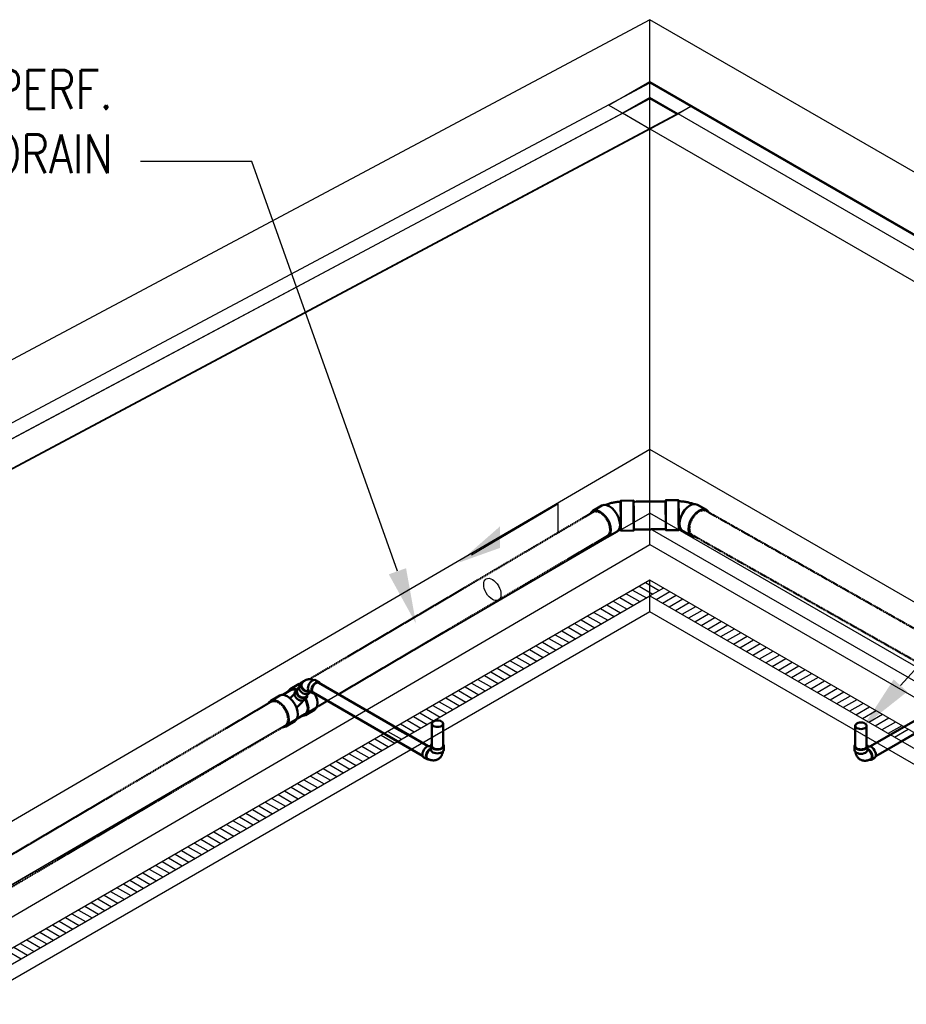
# Model space of a CAD drawing. Header units: inches. Extents: x -18562 to 18026, y -571 to 707.
# Tile 12 of 31: x 1036 to 1312, y 368 to 673. Entities that reach past the tile are written whole.
import ezdxf
from ezdxf import colors
from ezdxf.entities.mleader import LeaderData, LeaderLine
from ezdxf.math import Vec2, Vec3

# ---------------------------------------------------------------- set-up
doc = ezdxf.new("R2010")
doc.units = ezdxf.units.IN
doc.header["$LTSCALE"] = 0.5
doc.header["$MEASUREMENT"] = 0
doc.linetypes.add('Dash - 1_16_', pattern=[0.1875, 0.125, -0.0625])
doc.linetypes.add('Dot 1_32_', pattern=[0.03125, 0, -0.03125])
for name, color, linetype in [('M-DETL-LIGHT', 1, 'Continuous'), ('M-SECT-PATT', 8, 'Continuous'), ('P-PIPE', 3, 'Continuous'), ('P-SANR-FIXT', 6, 'Continuous'), ('S-ANNO-DIMS', 1, 'Continuous')]:
    doc.layers.add(name, color=color, linetype=linetype)
doc.styles.add('Annotative', font='romans.shx', dxfattribs={"width": 0.8, "height": 0.125})

# ---------------------------------------------------------------- blocks, each defined once
blk = doc.blocks.new('USM_H_Trench_Drain - USM_H_Trench_Drain-1077231-DRAINAGE ISOMETRIC')
at = {"layer": 'P-SANR-FIXT', "color": 1}
for p, q in [((1231.95, 499.32), (824.65, 264.17)), ((1620.94, 274.73), (1231.95, 499.32)), ((1231.95, 494.42), (1231.95, 499.32)), ((824.65, 259.27), (1231.95, 494.42)), ((828.9, 261.72), (1231.95, 494.42)), ((1231.95, 494.42), (1616.17, 272.59)), ((1231.95, 494.42), (1616.7, 272.28)), ((1231.95, 489.52), (1231.95, 494.42)), ((1231.95, 489.52), (828.9, 256.82)), ((1616.7, 267.38), (1231.95, 489.52))]:
    blk.add_line(p, q, dxfattribs=at)
blk = doc.blocks.new('Bend - PVC - Sch 40 - DWV_USACE - Standard-1105255-DRAINAGE ISOMETRIC')
at = {"layer": 'P-PIPE', "color": 90, "lineweight": 50}
for p, q in [((1240.88, 524.15), (1236.88, 524.12)), ((1249.56, 521.14), (1246.74, 522.74)), ((1236.96, 514.81), (1240.96, 514.84)), ((1242.15, 514.64), (1244.98, 513.04))]:
    blk.add_line(p, q, dxfattribs=at)
for points in [[(1236.92, 516.79, 0), (1236.91, 517.87, 0), (1236.9, 519.05, 0), (1236.89, 520.27, 0), (1236.88, 521.43, 0), (1236.88, 522.45, 0), (1236.88, 523.27, 0), (1236.88, 523.84, 0), (1236.88, 524.1, 0), (1236.89, 524.05, 0), (1236.9, 523.68, 0), (1236.91, 523.03, 0), (1236.92, 522.13, 0)], [(1240.92, 522.17, 0), (1240.91, 523.06, 0), (1240.9, 523.72, 0), (1240.89, 524.08, 0), (1240.88, 524.13, 0), (1240.88, 523.87, 0), (1240.87, 523.31, 0), (1240.88, 522.49, 0), (1240.88, 521.46, 0), (1240.89, 520.3, 0), (1240.9, 519.09, 0), (1240.91, 517.9, 0), (1240.92, 516.82, 0)], [(1240.92, 521.97, 0), (1240.92, 522.52, 0), (1240.91, 522.98, 0), (1240.9, 523.35, 0), (1240.9, 523.62, 0), (1240.89, 523.77, 0), (1240.89, 523.81, 0), (1240.88, 523.72, 0), (1240.88, 523.53, 0), (1240.88, 523.22, 0), (1240.88, 522.81, 0), (1240.88, 522.31, 0), (1240.88, 521.74, 0), (1240.89, 521.1, 0), (1240.89, 520.42, 0), (1240.9, 519.71, 0), (1240.9, 519, 0), (1240.91, 518.3, 0), (1240.92, 517.64, 0), (1240.92, 517.02, 0)], [(1245.59, 522.92, 0), (1245.46, 522.98, 0), (1245.18, 523.09, 0), (1244.89, 523.19, 0), (1244.61, 523.28, 0), (1244.32, 523.36, 0), (1244.03, 523.44, 0), (1243.74, 523.51, 0), (1243.45, 523.57, 0), (1243.15, 523.63, 0), (1242.86, 523.67, 0), (1242.56, 523.71, 0), (1242.27, 523.75, 0), (1241.97, 523.77, 0), (1241.67, 523.79, 0), (1241.37, 523.8, 0), (1241.08, 523.81, 0), (1240.89, 523.81, 0)], [(1241.15, 516.77, 0), (1241.25, 517.82, 0), (1241.57, 518.93, 0), (1242.08, 520.03, 0), (1242.76, 521.03, 0), (1243.55, 521.88, 0), (1244.4, 522.5, 0), (1245.25, 522.87, 0), (1246.05, 522.95, 0), (1246.74, 522.74, 0)], [(1236.92, 522.13, 0), (1236.94, 521.06, 0), (1236.95, 519.87, 0), (1236.96, 518.65, 0), (1236.97, 517.5, 0), (1236.97, 516.47, 0), (1236.97, 515.65, 0), (1236.97, 515.09, 0), (1236.97, 514.82, 0), (1236.96, 514.88, 0), (1236.95, 515.24, 0), (1236.94, 515.89, 0), (1236.92, 516.79, 0)], [(1240.92, 516.82, 0), (1240.94, 515.93, 0), (1240.95, 515.28, 0), (1240.96, 514.91, 0), (1240.97, 514.86, 0), (1240.97, 515.12, 0), (1240.97, 515.68, 0), (1240.97, 516.5, 0), (1240.97, 517.53, 0), (1240.96, 518.69, 0), (1240.95, 519.9, 0), (1240.94, 521.09, 0), (1240.92, 522.17, 0)], [(1240.92, 517.02, 0), (1240.93, 516.47, 0), (1240.94, 516.01, 0), (1240.94, 515.64, 0), (1240.95, 515.37, 0), (1240.96, 515.22, 0), (1240.96, 515.19, 0), (1240.96, 515.27, 0), (1240.97, 515.46, 0), (1240.97, 515.77, 0), (1240.97, 516.18, 0), (1240.97, 516.68, 0), (1240.96, 517.26, 0), (1240.96, 517.89, 0), (1240.96, 518.57, 0), (1240.95, 519.28, 0), (1240.94, 519.99, 0), (1240.94, 520.69, 0), (1240.93, 521.36, 0), (1240.92, 521.97, 0)], [(1250.27, 520.29, 0), (1250.1, 520.66, 0), (1249.57, 521.14, 0), (1248.88, 521.35, 0), (1248.08, 521.27, 0), (1247.22, 520.9, 0), (1246.37, 520.28, 0), (1245.59, 519.43, 0), (1244.91, 518.43, 0), (1244.4, 517.34, 0), (1244.08, 516.22, 0), (1243.98, 515.17, 0)], [(1242.15, 514.64, 0), (1241.62, 515.12, 0), (1241.28, 515.85, 0), (1241.15, 516.77, 0)], [(1241.55, 515.15, 0), (1241.51, 515.15, 0), (1241.42, 515.16, 0), (1241.32, 515.17, 0), (1241.22, 515.18, 0), (1241.12, 515.18, 0), (1241.02, 515.18, 0), (1240.96, 515.18, 0)], [(1243.98, 515.17, 0), (1244.11, 514.25, 0), (1244.45, 513.52, 0), (1244.98, 513.04, 0), (1245.67, 512.83, 0), (1245.93, 512.86, 0)]]:
    blk.add_polyline3d(points, dxfattribs=at)
blk = doc.blocks.new('Tee Reducing Sanitary - PVC - Sch 40 - DWV - Standard-V6-DRAINAGE ISOMETRIC')
at = {"layer": 'P-PIPE', "color": 90, "lineweight": 50}
for p, q in [((1120.53, 465.21), (1118.06, 463.75)), ((1123.2, 467.12), (1120.38, 465.46)), ((1122.49, 465.53), (1121.96, 464.78)), ((1117.15, 463.55), (1114.33, 461.89)), ((1125.21, 462.53), (1125.74, 463.27)), ((1125.09, 457.47), (1127.9, 459.13)), ((1119.04, 453.91), (1121.85, 455.57)), ((1122.47, 456.27), (1124.94, 457.73))]:
    blk.add_line(p, q, dxfattribs=at)
for points in [[(1122.33, 465.39, 0), (1121.86, 465.59, 0), (1121.07, 465.67, 0), (1120.4, 465.47, 0), (1119.88, 464.99, 0), (1119.8, 464.79, 0)], [(1120.55, 465.21, 0), (1121.18, 465.41, 0), (1121.91, 465.33, 0), (1122.2, 465.21, 0)], [(1122.19, 462.83, 0), (1121.92, 463.25, 0), (1121.77, 463.69, 0), (1121.74, 464.13, 0), (1121.83, 464.54, 0), (1121.96, 464.78, 0)], [(1122.98, 465.94, 0), (1122.89, 465.91, 0), (1122.57, 465.64, 0), (1122.35, 465.29, 0), (1122.26, 464.88, 0), (1122.29, 464.44, 0), (1122.44, 464, 0), (1122.71, 463.58, 0)], [(1123.21, 467.12, 0), (1123.38, 467.18, 0)], [(1118.3, 460.22, 0), (1117.5, 461.05, 0), (1116.65, 461.67, 0), (1115.81, 462.03, 0), (1115.02, 462.11, 0), (1114.35, 461.9, 0), (1113.83, 461.42, 0), (1113.68, 461.07, 0)], [(1117.16, 463.56, 0), (1117.83, 463.77, 0), (1118.62, 463.68, 0), (1119.47, 463.32, 0), (1120.32, 462.71, 0), (1121.11, 461.87, 0)], [(1121.74, 464.12, 0), (1121.68, 464.05, 0), (1121.58, 463.94, 0), (1121.47, 463.81, 0), (1121.35, 463.69, 0), (1121.23, 463.56, 0), (1121.11, 463.43, 0), (1120.98, 463.3, 0), (1120.84, 463.17, 0), (1120.7, 463.03, 0), (1120.56, 462.9, 0), (1120.41, 462.76, 0), (1120.27, 462.63, 0)], [(1121.11, 461.87, 0), (1121.79, 460.88, 0), (1122.32, 459.8, 0), (1122.66, 458.71, 0), (1122.78, 457.67, 0), (1122.68, 456.76, 0), (1122.36, 456.04, 0), (1121.84, 455.56, 0)], [(1125.21, 462.53, 0), (1125.13, 462.42, 0), (1124.81, 462.15, 0), (1124.41, 461.99, 0), (1123.95, 461.94, 0), (1123.46, 462.01, 0), (1122.99, 462.19, 0), (1122.55, 462.47, 0), (1122.19, 462.83, 0)], [(1124.56, 462.04, 0), (1124.45, 461.91, 0), (1124.32, 461.76, 0), (1124.19, 461.61, 0), (1124.05, 461.46, 0), (1123.91, 461.3, 0), (1123.76, 461.14, 0), (1123.61, 460.99, 0), (1123.45, 460.83, 0), (1123.29, 460.67, 0), (1123.13, 460.51, 0), (1122.96, 460.35, 0), (1122.79, 460.19, 0), (1122.62, 460.03, 0), (1122.44, 459.87, 0), (1122.27, 459.72, 0)], [(1122.71, 463.58, 0), (1123.07, 463.22, 0), (1123.51, 462.94, 0), (1123.98, 462.76, 0), (1124.47, 462.69, 0), (1124.93, 462.74, 0), (1125.33, 462.9, 0), (1125.65, 463.17, 0), (1125.75, 463.33, 0)], [(1124.2, 457.28, 0), (1124.41, 457.26, 0), (1125.08, 457.47, 0), (1125.59, 457.95, 0), (1125.91, 458.67, 0), (1126.02, 459.58, 0), (1125.89, 460.61, 0), (1125.56, 461.71, 0), (1125.19, 462.46, 0)], [(1125.07, 462.32, 0), (1125.38, 461.7, 0), (1125.69, 460.67, 0), (1125.81, 459.7, 0), (1125.71, 458.84, 0), (1125.41, 458.17, 0), (1124.93, 457.72, 0)], [(1128.02, 464.09, 0), (1128.37, 463.37, 0), (1128.71, 462.27, 0), (1128.83, 461.23, 0), (1128.73, 460.32, 0), (1128.41, 459.6, 0), (1127.9, 459.13, 0)], [(1117.98, 453.73, 0), (1118.36, 453.7, 0), (1119.03, 453.9, 0), (1119.54, 454.38, 0), (1119.86, 455.1, 0), (1119.97, 456.01, 0), (1119.84, 457.05, 0), (1119.51, 458.15, 0), (1118.98, 459.23, 0), (1118.3, 460.22, 0)]]:
    blk.add_polyline3d(points, dxfattribs=at)
blk = doc.blocks.new('Bend - PVC - Sch 40 - DWV_USACE - Standard-1110594-DRAINAGE ISOMETRIC')
at = {"layer": 'P-PIPE', "color": 90, "lineweight": 50}
for p, q in [((1129.36, 467.66), (1128.29, 468.28)), ((1123.9, 467.54), (1123.37, 466.79)), ((1126.32, 464.85), (1127.38, 464.24)), ((1126.6, 464.51), (1126.68, 464.62))]:
    blk.add_line(p, q, dxfattribs=at)
for points in [[(1124.3, 467.91, 0), (1123.98, 467.65, 0), (1123.77, 467.3, 0), (1123.67, 466.9, 0), (1123.7, 466.46, 0), (1123.85, 466.01, 0), (1124.12, 465.59, 0), (1124.48, 465.23, 0), (1124.91, 464.95, 0), (1125.38, 464.76, 0), (1125.86, 464.69, 0), (1126.32, 464.74, 0), (1126.42, 464.77, 0)], [(1124.97, 468.22, 0), (1124.81, 468.12, 0), (1124.66, 468.01, 0), (1124.51, 467.89, 0), (1124.38, 467.76, 0), (1124.25, 467.63, 0), (1124.14, 467.49, 0), (1124.08, 467.41, 0)], [(1124.65, 468.05, 0), (1124.3, 467.91, 0)], [(1124.97, 468.22, 0), (1125.13, 468.31, 0), (1125.31, 468.39, 0), (1125.48, 468.45, 0), (1125.66, 468.5, 0), (1125.84, 468.54, 0), (1126.02, 468.57, 0), (1126.2, 468.59, 0), (1126.37, 468.59, 0), (1126.55, 468.59, 0), (1126.72, 468.57, 0), (1126.88, 468.55, 0), (1127.05, 468.52, 0), (1127.21, 468.48, 0), (1127.37, 468.44, 0), (1127.52, 468.39, 0), (1127.64, 468.34, 0)], [(1126.32, 464.85, 0), (1126.09, 465.05, 0), (1125.95, 465.36, 0), (1125.91, 465.75, 0), (1125.95, 466.2, 0), (1126.09, 466.67, 0), (1126.32, 467.13, 0), (1126.61, 467.56, 0), (1126.94, 467.91, 0), (1127.31, 468.18, 0)], [(1128.37, 467.57, 0), (1128, 467.3, 0), (1127.67, 466.94, 0), (1127.38, 466.52, 0), (1127.15, 466.06, 0), (1127.01, 465.59, 0), (1126.97, 465.14, 0), (1127.01, 464.75, 0), (1127.15, 464.44, 0), (1127.38, 464.24, 0), (1127.67, 464.15, 0), (1127.86, 464.16, 0)], [(1127.31, 468.18, 0), (1127.67, 468.33, 0), (1128, 468.36, 0), (1128.29, 468.28, 0)], [(1129.63, 467.34, 0), (1129.58, 467.46, 0), (1129.36, 467.66, 0), (1129.07, 467.75, 0), (1128.73, 467.72, 0), (1128.37, 467.57, 0)], [(1126.2, 464.14, 0), (1125.79, 463.98, 0), (1125.33, 463.94, 0), (1124.85, 464.01, 0), (1124.38, 464.19, 0), (1123.95, 464.48, 0), (1123.58, 464.84, 0), (1123.32, 465.26, 0), (1123.17, 465.7, 0), (1123.14, 466.14, 0), (1123.24, 466.55, 0), (1123.37, 466.79, 0)], [(1126.21, 464.94, 0), (1126.1, 464.9, 0), (1125.54, 464.92, 0), (1124.98, 465.12, 0), (1124.48, 465.47, 0), (1124.11, 465.93, 0), (1123.91, 466.45, 0), (1123.9, 466.96, 0), (1124.08, 467.41, 0), (1124.08, 467.41, 0)], [(1126.6, 464.51, 0), (1126.52, 464.4, 0), (1126.2, 464.14, 0)]]:
    blk.add_polyline3d(points, dxfattribs=at)
blk = doc.blocks.new('Bend - PVC - Sch 40 - DWV_USACE - Standard-V24-DRAINAGE ISOMETRIC')
at = {"layer": 'P-PIPE', "color": 90, "lineweight": 50}
for p, q in [((1226.93, 524.03), (1222.93, 524)), ((1217.08, 522.48), (1214.26, 520.81)), ((1218.98, 512.79), (1221.81, 514.46)), ((1223.01, 514.69), (1227.01, 514.72))]:
    blk.add_line(p, q, dxfattribs=at)
for points in [[(1217.08, 522.48, 0), (1217.09, 522.48, 0), (1217.76, 522.69, 0), (1218.55, 522.61, 0), (1219.4, 522.26, 0), (1220.25, 521.64, 0), (1221.05, 520.81, 0), (1221.74, 519.81, 0), (1222.27, 518.73, 0), (1222.61, 517.63, 0), (1222.74, 516.58, 0)], [(1218.21, 522.67, 0), (1218.36, 522.74, 0), (1218.64, 522.85, 0), (1218.92, 522.96, 0), (1219.21, 523.06, 0), (1219.49, 523.15, 0), (1219.78, 523.23, 0), (1220.07, 523.3, 0), (1220.37, 523.37, 0), (1220.66, 523.43, 0), (1220.96, 523.48, 0), (1221.25, 523.53, 0), (1221.55, 523.57, 0), (1221.85, 523.6, 0), (1222.14, 523.62, 0), (1222.44, 523.64, 0), (1222.74, 523.65, 0), (1222.93, 523.66, 0)], [(1222.97, 516.64, 0), (1222.96, 517.71, 0), (1222.95, 518.9, 0), (1222.94, 520.11, 0), (1222.93, 521.27, 0), (1222.92, 522.3, 0), (1222.92, 523.13, 0), (1222.92, 523.7, 0), (1222.93, 523.98, 0), (1222.93, 523.93, 0), (1222.94, 523.58, 0), (1222.96, 522.94, 0), (1222.97, 522.05, 0)], [(1222.97, 521.85, 0), (1222.96, 522.39, 0), (1222.95, 522.85, 0), (1222.95, 523.22, 0), (1222.94, 523.48, 0), (1222.94, 523.62, 0), (1222.93, 523.65, 0), (1222.93, 523.56, 0), (1222.93, 523.36, 0), (1222.92, 523.05, 0), (1222.92, 522.63, 0), (1222.93, 522.13, 0), (1222.93, 521.55, 0), (1222.93, 520.91, 0), (1222.94, 520.23, 0), (1222.94, 519.52, 0), (1222.95, 518.81, 0), (1222.95, 518.11, 0), (1222.96, 517.45, 0), (1222.97, 516.84, 0)], [(1226.97, 522.08, 0), (1226.96, 522.97, 0), (1226.94, 523.61, 0), (1226.93, 523.97, 0), (1226.93, 524.01, 0), (1226.92, 523.74, 0), (1226.92, 523.17, 0), (1226.92, 522.34, 0), (1226.93, 521.31, 0), (1226.93, 520.14, 0), (1226.94, 518.93, 0), (1226.96, 517.75, 0), (1226.97, 516.67, 0)], [(1219.91, 514.91, 0), (1219.79, 515.96, 0), (1219.45, 517.06, 0), (1218.91, 518.15, 0), (1218.22, 519.14, 0), (1217.42, 519.97, 0), (1216.57, 520.59, 0), (1215.72, 520.95, 0), (1214.93, 521.02, 0), (1214.26, 520.81, 0), (1213.74, 520.33, 0), (1213.61, 520.02, 0)], [(1222.97, 522.05, 0), (1222.98, 520.97, 0), (1222.99, 519.79, 0), (1223, 518.58, 0), (1223.01, 517.41, 0), (1223.02, 516.38, 0), (1223.02, 515.55, 0), (1223.02, 514.98, 0), (1223.01, 514.71, 0), (1223, 514.75, 0), (1222.99, 515.11, 0), (1222.98, 515.75, 0), (1222.97, 516.64, 0)], [(1222.97, 516.84, 0), (1222.98, 516.29, 0), (1222.98, 515.83, 0), (1222.99, 515.47, 0), (1223, 515.21, 0), (1223, 515.06, 0), (1223.01, 515.03, 0), (1223.01, 515.12, 0), (1223.01, 515.33, 0), (1223.01, 515.64, 0), (1223.01, 516.05, 0), (1223.01, 516.55, 0), (1223.01, 517.13, 0), (1223.01, 517.77, 0), (1223, 518.46, 0), (1223, 519.16, 0), (1222.99, 519.88, 0), (1222.98, 520.57, 0), (1222.98, 521.24, 0), (1222.97, 521.85, 0)], [(1226.97, 516.67, 0), (1226.98, 515.78, 0), (1226.99, 515.14, 0), (1227, 514.79, 0), (1227.01, 514.74, 0), (1227.02, 515.02, 0), (1227.02, 515.59, 0), (1227.02, 516.42, 0), (1227.01, 517.45, 0), (1227, 518.61, 0), (1226.99, 519.82, 0), (1226.98, 521.01, 0), (1226.97, 522.08, 0)], [(1222.74, 516.58, 0), (1222.64, 515.66, 0), (1222.32, 514.94, 0), (1221.81, 514.45, 0)], [(1217.89, 512.61, 0), (1218.31, 512.57, 0), (1218.98, 512.79, 0), (1219.49, 513.27, 0), (1219.81, 514, 0), (1219.91, 514.91, 0)], [(1222.33, 514.97, 0), (1222.37, 514.98, 0), (1222.46, 514.99, 0), (1222.55, 515, 0), (1222.65, 515.01, 0), (1222.75, 515.02, 0), (1222.84, 515.03, 0), (1222.94, 515.03, 0), (1223.01, 515.03, 0)]]:
    blk.add_polyline3d(points, dxfattribs=at)
blk = doc.blocks.new('Bend - PVC - Sch 40 - DWV_USACE - Standard-V19-DRAINAGE ISOMETRIC')
at = {"layer": 'P-PIPE', "color": 90, "lineweight": 50}
for p, q in [((892.6, 266.41), (892.36, 266.55)), ((892.62, 266.7), (892.62, 265.48)), ((896.58, 265.47), (896.58, 266.7)), ((890.38, 263.12), (891.44, 262.51))]:
    blk.add_line(p, q, dxfattribs=at)
for points in [[(890.38, 263.12, 0), (890.15, 263.33, 0), (890.01, 263.64, 0), (889.97, 264.03, 0), (890.02, 264.48, 0), (890.16, 264.95, 0), (890.38, 265.41, 0), (890.67, 265.83, 0), (891.01, 266.19, 0), (891.37, 266.45, 0)], [(891.37, 266.45, 0), (891.73, 266.61, 0), (892.07, 266.64, 0), (892.36, 266.55, 0)], [(892.6, 265.91, 0), (892.43, 265.84, 0)], [(892.83, 267.2, 0), (892.69, 267, 0), (892.62, 266.7, 0), (892.69, 266.41, 0), (892.88, 266.13, 0), (893.2, 265.9, 0), (893.61, 265.71, 0), (894.09, 265.6, 0), (894.6, 265.56, 0), (895.11, 265.6, 0), (895.59, 265.71, 0), (896, 265.89, 0)], [(896, 265.89, 0), (896.31, 266.13, 0), (896.51, 266.41, 0), (896.58, 266.7, 0), (896.51, 267, 0), (896.37, 267.19, 0)], [(892.43, 265.84, 0), (892.07, 265.58, 0), (891.73, 265.22, 0), (891.44, 264.8, 0), (891.22, 264.33, 0), (891.08, 263.86, 0), (891.03, 263.42, 0), (891.08, 263.03, 0), (891.21, 262.72, 0), (891.44, 262.51, 0), (891.73, 262.42, 0), (892.06, 262.45, 0), (892.07, 262.46, 0)], [(891.55, 262.71, 0), (891.36, 262.89, 0), (891.21, 263.27, 0), (891.21, 263.77, 0), (891.36, 264.32, 0), (891.63, 264.86, 0), (892.01, 265.32, 0), (892.58, 265.73, 0)], [(896, 264.67, 0), (895.59, 264.49, 0), (895.11, 264.37, 0), (894.6, 264.34, 0), (894.08, 264.37, 0), (893.61, 264.49, 0), (893.2, 264.67, 0), (892.88, 264.91, 0), (892.68, 265.18, 0), (892.62, 265.48, 0), (892.62, 265.48, 0)], [(894.83, 262.56, 0), (895, 262.66, 0), (895.15, 262.77, 0), (895.3, 262.89, 0), (895.43, 263.02, 0), (895.56, 263.16, 0), (895.68, 263.3, 0), (895.78, 263.45, 0), (895.88, 263.6, 0), (895.96, 263.76, 0), (896.04, 263.92, 0), (896.1, 264.08, 0), (896.16, 264.24, 0), (896.21, 264.4, 0), (896.25, 264.56, 0), (896.28, 264.72, 0), (896.31, 264.89, 0), (896.31, 264.9, 0)], [(896.58, 265.47, 0), (896.51, 265.18, 0), (896.31, 264.9, 0), (896, 264.67, 0)], [(894.83, 262.56, 0), (894.66, 262.47, 0), (894.49, 262.39, 0), (894.31, 262.32, 0), (894.13, 262.27, 0), (893.95, 262.23, 0), (893.76, 262.2, 0), (893.58, 262.18, 0), (893.4, 262.18, 0), (893.22, 262.18, 0), (893.05, 262.2, 0), (892.88, 262.22, 0), (892.71, 262.25, 0), (892.55, 262.29, 0), (892.39, 262.34, 0), (892.23, 262.39, 0), (892.08, 262.45, 0), (891.93, 262.51, 0), (891.78, 262.58, 0), (891.64, 262.66, 0), (891.55, 262.71, 0)]]:
    blk.add_polyline3d(points, dxfattribs=at)
blk = doc.blocks.new('Bend - PVC - Sch 40 - DWV_USACE - Standard-V1-DRAINAGE ISOMETRIC')
at = {"layer": 'P-PIPE', "color": 90, "lineweight": 50}
for p, q in [((1702.8, 212.65), (1702.8, 211.43)), ((1706.76, 211.43), (1706.76, 212.65)), ((1707.02, 212.51), (1706.77, 212.36)), ((1707.94, 208.46), (1709, 209.08))]:
    blk.add_line(p, q, dxfattribs=at)
for points in [[(1703.06, 213.22, 0), (1702.87, 212.95, 0), (1702.8, 212.65, 0), (1702.87, 212.36, 0), (1703.07, 212.08, 0), (1703.38, 211.85, 0)], [(1703.38, 210.62, 0), (1703.07, 210.86, 0), (1702.87, 211.13, 0), (1702.8, 211.43, 0), (1702.8, 211.43, 0)], [(1703.38, 211.85, 0), (1703.79, 211.66, 0), (1704.27, 211.55, 0), (1704.78, 211.51, 0), (1705.29, 211.55, 0), (1705.77, 211.66, 0), (1706.18, 211.85, 0), (1706.49, 212.08, 0), (1706.69, 212.36, 0), (1706.76, 212.65, 0), (1706.69, 212.95, 0), (1706.53, 213.17, 0)], [(1706.76, 211.43, 0), (1706.69, 211.13, 0), (1706.49, 210.86, 0), (1706.18, 210.62, 0), (1705.77, 210.44, 0), (1705.29, 210.33, 0), (1704.78, 210.29, 0), (1704.27, 210.33, 0), (1703.79, 210.44, 0), (1703.38, 210.62, 0)], [(1706.95, 211.79, 0), (1706.79, 211.86, 0)], [(1707.31, 208.41, 0), (1707.65, 208.38, 0), (1707.94, 208.46, 0), (1708.16, 208.67, 0), (1708.3, 208.98, 0), (1708.34, 209.37, 0), (1708.3, 209.82, 0), (1708.16, 210.29, 0), (1707.94, 210.75, 0), (1707.65, 211.17, 0), (1707.31, 211.53, 0), (1706.95, 211.79, 0)], [(1707.74, 208.63, 0), (1708.02, 208.85, 0), (1708.16, 209.23, 0), (1708.16, 209.72, 0), (1708.02, 210.27, 0), (1707.74, 210.81, 0), (1707.37, 211.28, 0), (1706.95, 211.61, 0)], [(1707.02, 212.51, 0), (1707.31, 212.59, 0), (1707.64, 212.56, 0), (1708.01, 212.41, 0)], [(1708.01, 212.41, 0), (1708.37, 212.14, 0), (1708.71, 211.79, 0), (1709, 211.36, 0), (1709.22, 210.9, 0), (1709.36, 210.43, 0), (1709.41, 209.98, 0), (1709.36, 209.59, 0), (1709.22, 209.28, 0), (1709, 209.08, 0), (1708.99, 209.08, 0)], [(1704.54, 208.51, 0), (1704.38, 208.61, 0), (1704.22, 208.73, 0), (1704.08, 208.85, 0), (1703.94, 208.98, 0), (1703.81, 209.12, 0), (1703.7, 209.26, 0), (1703.59, 209.41, 0), (1703.5, 209.56, 0), (1703.41, 209.72, 0), (1703.34, 209.88, 0), (1703.27, 210.03, 0), (1703.22, 210.2, 0), (1703.17, 210.36, 0), (1703.13, 210.52, 0), (1703.09, 210.68, 0), (1703.07, 210.84, 0), (1703.07, 210.86, 0)], [(1704.54, 208.51, 0), (1704.71, 208.42, 0), (1704.88, 208.34, 0), (1705.06, 208.28, 0), (1705.24, 208.22, 0), (1705.43, 208.18, 0), (1705.61, 208.16, 0), (1705.79, 208.14, 0), (1705.97, 208.13, 0), (1706.15, 208.14, 0), (1706.32, 208.15, 0), (1706.49, 208.18, 0), (1706.66, 208.21, 0), (1706.82, 208.25, 0), (1706.98, 208.29, 0), (1707.14, 208.35, 0), (1707.29, 208.4, 0), (1707.44, 208.47, 0), (1707.59, 208.54, 0), (1707.73, 208.61, 0), (1707.74, 208.63, 0)]]:
    blk.add_polyline3d(points, dxfattribs=at)
blk.add_arc((1706.59, 211.11), 0.613, 54.8013, 71.9437, dxfattribs=at)
blk = doc.blocks.new('Mechanical_Box_H_rvt-1-DRAINAGE ISOMETRIC')
at = {"layer": 'M-DETL-LIGHT'}
for p, q in [((1230.65, 498.57), (1234.9, 496.12)), ((1224.65, 495.11), (1228.9, 492.66)), ((1226.65, 496.26), (1230.9, 493.81)), ((1228.65, 497.42), (1232.9, 494.97)), ((1236.19, 496.87), (1231.95, 494.42)), ((1238.19, 495.72), (1233.95, 493.27)), ((1220.65, 492.8), (1224.9, 490.35)), ((1222.65, 493.95), (1226.9, 491.51)), ((1240.19, 494.56), (1235.95, 492.11)), ((1242.19, 493.41), (1237.95, 490.96)), ((1244.19, 492.25), (1239.95, 489.8)), ((1214.65, 489.34), (1218.9, 486.89)), ((1216.65, 490.49), (1220.9, 488.04)), ((1218.65, 491.65), (1222.9, 489.2)), ((1246.19, 491.1), (1241.95, 488.65)), ((1248.19, 489.94), (1243.95, 487.49)), ((1210.65, 487.03), (1214.9, 484.58)), ((1212.65, 488.18), (1216.9, 485.73)), ((1250.19, 488.79), (1245.95, 486.34)), ((1252.19, 487.63), (1247.95, 485.18)), ((1254.19, 486.48), (1249.95, 484.03)), ((1204.65, 483.56), (1208.9, 481.11)), ((1206.65, 484.72), (1210.9, 482.27)), ((1208.65, 485.87), (1212.9, 483.42)), ((1256.19, 485.32), (1251.95, 482.87)), ((1258.19, 484.17), (1253.95, 481.72)), ((1260.19, 483.01), (1255.95, 480.57)), ((1198.65, 480.1), (1202.9, 477.65)), ((1200.65, 481.25), (1204.9, 478.8)), ((1202.65, 482.41), (1206.9, 479.96)), ((1262.19, 481.86), (1257.95, 479.41)), ((1264.19, 480.71), (1259.95, 478.26)), ((1194.65, 477.79), (1198.9, 475.34)), ((1196.65, 478.94), (1200.9, 476.49)), ((1266.19, 479.55), (1261.95, 477.1)), ((1268.19, 478.4), (1263.95, 475.95)), ((1270.19, 477.24), (1265.95, 474.79)), ((1188.65, 474.32), (1192.9, 471.88)), ((1190.65, 475.48), (1194.9, 473.03)), ((1192.65, 476.63), (1196.9, 474.18)), ((1272.19, 476.09), (1267.95, 473.64)), ((1274.19, 474.93), (1269.95, 472.48)), ((1276.19, 473.78), (1271.95, 471.33)), ((1182.65, 470.86), (1186.9, 468.41)), ((1184.65, 472.02), (1188.9, 469.57)), ((1186.65, 473.17), (1190.9, 470.72)), ((1278.19, 472.62), (1273.95, 470.17)), ((1280.19, 471.47), (1275.95, 469.02)), ((1178.65, 468.55), (1182.9, 466.1)), ((1180.65, 469.71), (1184.9, 467.26)), ((1282.19, 470.31), (1277.95, 467.86)), ((1284.19, 469.16), (1279.95, 466.71)), ((1286.19, 468), (1281.95, 465.55)), ((1172.65, 465.09), (1176.9, 462.64)), ((1174.65, 466.24), (1178.9, 463.79)), ((1176.65, 467.4), (1180.9, 464.95)), ((1288.19, 466.85), (1283.95, 464.4)), ((1290.19, 465.69), (1285.95, 463.24)), ((1292.19, 464.54), (1287.95, 462.09)), ((1166.65, 461.62), (1170.9, 459.17)), ((1168.65, 462.78), (1172.9, 460.33)), ((1170.65, 463.93), (1174.9, 461.48)), ((1294.19, 463.38), (1289.95, 460.94)), ((1296.19, 462.23), (1291.95, 459.78)), ((1162.65, 459.31), (1166.9, 456.86)), ((1164.65, 460.47), (1168.9, 458.02)), ((1298.19, 461.08), (1293.95, 458.63)), ((1300.19, 459.92), (1295.95, 457.47)), ((1302.19, 458.77), (1297.95, 456.32)), ((1156.65, 455.85), (1160.9, 453.4)), ((1158.65, 457), (1162.9, 454.55)), ((1160.65, 458.16), (1164.9, 455.71)), ((1304.19, 457.61), (1299.95, 455.16)), ((1306.19, 456.46), (1301.95, 454.01)), ((1150.65, 452.39), (1154.9, 449.94)), ((1152.65, 453.54), (1156.9, 451.09)), ((1154.65, 454.7), (1158.9, 452.25)), ((1308.19, 455.3), (1303.95, 452.85)), ((1310.19, 454.15), (1305.95, 451.7)), ((1312.19, 452.99), (1307.95, 450.54)), ((1146.65, 450.08), (1150.9, 447.63)), ((1148.65, 451.23), (1152.9, 448.78)), ((1314.19, 451.84), (1309.95, 449.39)), ((1140.65, 446.61), (1144.9, 444.16)), ((1142.65, 447.77), (1146.9, 445.32)), ((1144.65, 448.92), (1148.9, 446.47)), ((1134.65, 443.15), (1138.9, 440.7)), ((1136.65, 444.3), (1140.9, 441.85)), ((1138.65, 445.46), (1142.9, 443.01)), ((1130.65, 440.84), (1134.9, 438.39)), ((1132.65, 441.99), (1136.9, 439.54)), ((1124.65, 437.37), (1128.9, 434.93)), ((1126.65, 438.53), (1130.9, 436.08)), ((1128.65, 439.68), (1132.9, 437.23)), ((1120.65, 435.07), (1124.9, 432.62)), ((1122.65, 436.22), (1126.9, 433.77)), ((1114.65, 431.6), (1118.9, 429.15)), ((1116.65, 432.76), (1120.9, 430.31)), ((1118.65, 433.91), (1122.9, 431.46)), ((1108.65, 428.14), (1112.9, 425.69)), ((1110.65, 429.29), (1114.9, 426.84)), ((1112.65, 430.45), (1116.9, 428)), ((1104.65, 425.83), (1108.9, 423.38)), ((1106.65, 426.98), (1110.9, 424.53)), ((1098.65, 422.36), (1102.9, 419.91)), ((1100.65, 423.52), (1104.9, 421.07)), ((1102.65, 424.67), (1106.9, 422.22)), ((1092.65, 418.9), (1096.9, 416.45)), ((1094.65, 420.05), (1098.9, 417.6)), ((1096.65, 421.21), (1100.9, 418.76)), ((1088.65, 416.59), (1092.9, 414.14)), ((1090.65, 417.74), (1094.9, 415.3)), ((1082.65, 413.13), (1086.9, 410.68)), ((1084.65, 414.28), (1088.9, 411.83)), ((1086.65, 415.44), (1090.9, 412.99)), ((1076.65, 409.66), (1080.9, 407.21)), ((1078.65, 410.82), (1082.9, 408.37)), ((1080.65, 411.97), (1084.9, 409.52)), ((1072.65, 407.35), (1076.9, 404.9)), ((1074.65, 408.51), (1078.9, 406.06)), ((1066.65, 403.89), (1070.9, 401.44)), ((1068.65, 405.04), (1072.9, 402.59)), ((1070.65, 406.2), (1074.9, 403.75)), ((1060.65, 400.42), (1064.9, 397.97)), ((1062.65, 401.58), (1066.9, 399.13)), ((1064.65, 402.73), (1068.9, 400.28)), ((1056.65, 398.11), (1060.9, 395.67)), ((1058.65, 399.27), (1062.9, 396.82)), ((1050.65, 394.65), (1054.9, 392.2)), ((1052.65, 395.81), (1056.9, 393.36)), ((1054.65, 396.96), (1058.9, 394.51)), ((1044.65, 391.19), (1048.9, 388.74)), ((1046.65, 392.34), (1050.9, 389.89)), ((1048.65, 393.5), (1052.9, 391.05)), ((1040.65, 388.88), (1044.9, 386.43)), ((1042.65, 390.03), (1046.9, 387.58)), ((1034.65, 385.41), (1038.9, 382.96)), ((1036.65, 386.57), (1040.9, 384.12)), ((1038.65, 387.72), (1042.9, 385.27)), ((1032.65, 384.26), (1036.9, 381.81))]:
    blk.add_line(p, q, dxfattribs=at)
at = {"layer": 'P-PIPE', "color": 90, "linetype": 'Dash - 1_16_', "lineweight": 50}
for p, q in [((1236.89, 523.77), (1226.93, 523.69)), ((1214.43, 520.51), (1126.57, 468.73)), ((1338.44, 470.51), (1249.4, 520.84)), ((1227.01, 515.06), (1236.96, 515.15)), ((1135.53, 464), (1218.81, 513.08)), ((1245.15, 513.34), (1330.24, 465.24)), ((1114.51, 461.62), (992.69, 389.82)), ((1128.52, 459.87), (1131.71, 461.75)), ((1001.3, 384.89), (1118.85, 454.17))]:
    blk.add_line(p, q, dxfattribs=at)
at = {"layer": 'P-PIPE', "color": 90, "lineweight": 50}
for p, q in [((1123.13, 466.06), (1122.75, 465.51)), ((1163.23, 447.84), (1129.24, 467.46)), ((1334.42, 467.42), (1300.41, 447.79)), ((1125.47, 463.3), (1125.93, 463.96)), ((1127.49, 464.43), (1161.43, 444.84)), ((1302.15, 444.75), (1336.17, 464.39)), ((1164.35, 454.77), (1164.35, 447.89)), ((1167.85, 447.89), (1167.85, 454.77)), ((1295.74, 454.13), (1295.74, 447.81)), ((1299.24, 447.81), (1299.24, 454.13))]:
    blk.add_line(p, q, dxfattribs=at)
at = {"layer": 'P-PIPE', "color": 90, "linetype": 'Dot 1_32_', "lineweight": 50}
for points in [[(1226.92, 522.9, 0), (1226.93, 523.42, 0), (1226.93, 523.67, 0), (1226.94, 523.63, 0), (1226.95, 523.29, 0), (1226.96, 522.69, 0), (1226.97, 521.87, 0)], [(1226.97, 516.89, 0), (1226.96, 517.88, 0), (1226.95, 518.98, 0), (1226.94, 520.11, 0), (1226.93, 521.18, 0), (1226.93, 522.13, 0), (1226.92, 522.9, 0)], [(1236.92, 521.95, 0), (1236.91, 522.78, 0), (1236.9, 523.38, 0), (1236.89, 523.71, 0), (1236.88, 523.76, 0), (1236.88, 523.51, 0), (1236.88, 522.98, 0)], [(1236.88, 522.98, 0), (1236.88, 522.22, 0), (1236.88, 521.27, 0), (1236.89, 520.19, 0), (1236.9, 519.07, 0), (1236.91, 517.97, 0), (1236.92, 516.97, 0)], [(1214.47, 520.53, 0), (1215.07, 520.71, 0), (1215.8, 520.64, 0), (1216.59, 520.3, 0)], [(1216.59, 520.3, 0), (1217.38, 519.73, 0), (1218.12, 518.95, 0), (1218.75, 518.03, 0), (1219.24, 517.03, 0), (1219.56, 516, 0), (1219.67, 515.04, 0)], [(1226.97, 521.87, 0), (1226.98, 520.87, 0), (1226.99, 519.77, 0), (1227, 518.65, 0), (1227.01, 517.57, 0), (1227.01, 516.62, 0), (1227.01, 515.86, 0)], [(1236.97, 515.94, 0), (1236.97, 516.71, 0), (1236.96, 517.66, 0), (1236.96, 518.73, 0), (1236.95, 519.86, 0), (1236.94, 520.96, 0), (1236.92, 521.95, 0)], [(1244.22, 515.33, 0), (1244.32, 516.31, 0), (1244.62, 517.33, 0), (1245.09, 518.35, 0), (1245.72, 519.27, 0), (1246.45, 520.05, 0), (1247.24, 520.63, 0)], [(1247.24, 520.63, 0), (1248.03, 520.96, 0), (1248.77, 521.04, 0), (1249.41, 520.84, 0)], [(1227.01, 515.86, 0), (1227.01, 515.33, 0), (1227.01, 515.08, 0), (1227, 515.13, 0), (1226.99, 515.46, 0), (1226.98, 516.06, 0), (1226.97, 516.89, 0)], [(1236.92, 516.97, 0), (1236.94, 516.15, 0), (1236.95, 515.54, 0), (1236.96, 515.21, 0), (1236.96, 515.17, 0), (1236.97, 515.42, 0), (1236.97, 515.94, 0)], [(1219.67, 515.04, 0), (1219.57, 514.19, 0), (1219.28, 513.52, 0), (1218.8, 513.08, 0)], [(1245.14, 513.34, 0), (1244.65, 513.8, 0), (1244.34, 514.47, 0), (1244.22, 515.33, 0)], [(1114.5, 461.61, 0), (1114.51, 461.62, 0), (1115.14, 461.82, 0), (1115.87, 461.74, 0), (1116.66, 461.4, 0)], [(1116.66, 461.4, 0), (1117.45, 460.83, 0), (1118.19, 460.05, 0), (1118.82, 459.13, 0), (1119.31, 458.13, 0), (1119.63, 457.11, 0), (1119.74, 456.14, 0)], [(1119.74, 456.14, 0), (1119.64, 455.29, 0), (1119.34, 454.63, 0), (1118.88, 454.19, 0)]]:
    blk.add_polyline3d(points, dxfattribs=at)
at = {"layer": 'P-PIPE', "color": 90, "lineweight": 50}
for points in [[(1122.87, 463.69, 0), (1122.64, 464.06, 0), (1122.5, 464.45, 0), (1122.48, 464.84, 0), (1122.56, 465.2, 0), (1122.75, 465.51, 0)], [(1127.13, 465.23, 0), (1127.17, 465.63, 0), (1127.29, 466.04, 0), (1127.49, 466.45, 0), (1127.75, 466.83, 0), (1128.05, 467.14, 0), (1128.37, 467.38, 0)], [(1127.49, 464.43, 0), (1127.29, 464.62, 0), (1127.17, 464.89, 0), (1127.13, 465.23, 0)], [(1128.37, 467.38, 0), (1128.69, 467.51, 0), (1128.98, 467.54, 0), (1129.24, 467.46, 0)], [(1125.18, 463.07, 0), (1124.83, 462.93, 0), (1124.42, 462.89, 0), (1123.99, 462.96, 0), (1123.57, 463.12, 0), (1123.19, 463.37, 0), (1122.87, 463.69, 0)], [(1125.47, 463.3, 0), (1125.18, 463.07, 0)], [(1164.87, 455.49, 0), (1164.59, 455.28, 0), (1164.41, 455.04, 0), (1164.35, 454.77, 0), (1164.41, 454.51, 0), (1164.59, 454.27, 0), (1164.87, 454.06, 0)], [(1167.34, 455.49, 0), (1166.98, 455.65, 0), (1166.56, 455.75, 0), (1166.1, 455.79, 0), (1165.65, 455.75, 0), (1165.23, 455.65, 0), (1164.87, 455.49, 0)], [(1167.34, 454.06, 0), (1167.62, 454.27, 0), (1167.8, 454.51, 0), (1167.85, 454.77, 0), (1167.8, 455.04, 0), (1167.62, 455.28, 0), (1167.34, 455.49, 0)], [(1164.87, 454.06, 0), (1165.23, 453.9, 0), (1165.65, 453.8, 0), (1166.1, 453.76, 0), (1166.56, 453.8, 0), (1166.98, 453.9, 0), (1167.34, 454.06, 0)], [(1296.25, 454.85, 0), (1295.97, 454.64, 0), (1295.8, 454.39, 0), (1295.74, 454.13, 0), (1295.8, 453.87, 0), (1295.97, 453.63, 0), (1296.25, 453.42, 0)], [(1298.72, 454.85, 0), (1298.36, 455.01, 0), (1297.94, 455.11, 0), (1297.49, 455.14, 0), (1297.03, 455.11, 0), (1296.61, 455.01, 0), (1296.25, 454.85, 0)], [(1296.25, 453.42, 0), (1296.61, 453.26, 0), (1297.03, 453.16, 0), (1297.49, 453.12, 0), (1297.94, 453.16, 0), (1298.36, 453.26, 0), (1298.72, 453.42, 0)], [(1298.72, 453.42, 0), (1299, 453.63, 0), (1299.18, 453.87, 0), (1299.24, 454.13, 0), (1299.18, 454.39, 0), (1299, 454.64, 0), (1298.72, 454.85, 0)], [(1164.87, 447.17, 0), (1164.59, 447.38, 0), (1164.41, 447.62, 0), (1164.35, 447.89, 0)], [(1167.34, 447.17, 0), (1166.98, 447.01, 0), (1166.56, 446.91, 0), (1166.1, 446.88, 0), (1165.65, 446.91, 0), (1165.23, 447.01, 0), (1164.87, 447.17, 0)], [(1167.34, 447.17, 0), (1166.98, 447.01, 0), (1166.56, 446.91, 0), (1166.1, 446.88, 0), (1165.65, 446.91, 0), (1165.23, 447.01, 0), (1164.87, 447.17, 0)], [(1167.85, 447.89, 0), (1167.8, 447.62, 0), (1167.62, 447.38, 0), (1167.34, 447.17, 0)], [(1296.25, 447.09, 0), (1295.97, 447.3, 0), (1295.8, 447.54, 0), (1295.74, 447.79, 0)], [(1298.72, 447.09, 0), (1298.36, 446.93, 0), (1297.94, 446.83, 0), (1297.49, 446.79, 0), (1297.03, 446.83, 0), (1296.61, 446.93, 0), (1296.25, 447.09, 0)], [(1299.24, 447.81, 0), (1299.18, 447.54, 0), (1299, 447.3, 0), (1298.72, 447.09, 0)]]:
    blk.add_polyline3d(points, dxfattribs=at)
for name, p in [('Bend - PVC - Sch 40 - DWV_USACE - Standard-V24-DRAINAGE ISOMETRIC', (0, 0)), ('Bend - PVC - Sch 40 - DWV_USACE - Standard-1105255-DRAINAGE ISOMETRIC', (0, 0)), ('Bend - PVC - Sch 40 - DWV_USACE - Standard-1110594-DRAINAGE ISOMETRIC', (0, 0)), ('Tee Reducing Sanitary - PVC - Sch 40 - DWV - Standard-V6-DRAINAGE ISOMETRIC', (0, 0)), ('Bend - PVC - Sch 40 - DWV_USACE - Standard-V19-DRAINAGE ISOMETRIC', (271.45, 181.22)), ('Bend - PVC - Sch 40 - DWV_USACE - Standard-V1-DRAINAGE ISOMETRIC', (-407.29, 235.15))]:
    blk.add_blockref(name, p, dxfattribs=at)
at = {"layer": 'P-SANR-FIXT', "color": 4, "lineweight": 50}
blk.add_blockref('USM_H_Trench_Drain - USM_H_Trench_Drain-1077231-DRAINAGE ISOMETRIC', (0, 0), dxfattribs=at)

msp = doc.modelspace()

# ---------------------------------------------------------------- hatches: boundary and pattern name
at = {"layer": 'S-ANNO-DIMS', "lineweight": -3}
h = msp.add_hatch(color=256, dxfattribs=at)
h.dxf.hatch_style = 1
h.paths.add_polyline_path([(1172.6, 504.74), (1185.45, 516), (1185.45, 509.33)])

# ---------------------------------------------------------------- linework, layer by layer
at = {"color": 9}
msp.add_ellipse((1183.11, 496.45), major_axis=(1.9, -3.29), ratio=0.57735, dxfattribs=at)
at = {"layer": 'M-SECT-PATT', "lineweight": -3}
for p, q in [((1231.98, 673.29), (799.23, 442.59)), ((2032.43, 211.15), (1231.98, 673.29)), ((1231.98, 510.36), (1231.98, 673.29)), ((1219.25, 646.72), (1231.98, 654.07)), ((1231.98, 654.07), (2032.43, 191.93)), ((799.23, 422.98), (1231.98, 653.68)), ((1231.98, 653.68), (2032.43, 191.54)), ((1231.98, 648.77), (799.23, 418.08)), ((1231.98, 649.17), (1223.5, 644.27)), ((2032.43, 187.03), (1231.98, 649.17)), ((1240.47, 643.87), (1231.98, 648.77)), ((811.96, 415.63), (1244.71, 646.33)), ((1219.25, 646.72), (2015.47, 187.02)), ((1244.71, 646.33), (1240.47, 643.87)), ((799.23, 418.08), (1223.5, 644.25)), ((807.72, 413.18), (1240.47, 643.87)), ((1223.5, 644.27), (1223.5, 644.25)), ((1231.98, 639.35), (1223.5, 644.25)), ((1231.98, 639.35), (807.72, 413.19)), ((1231.98, 539.9), (782.26, 277.66)), ((2066.37, 58.17), (1231.98, 539.9)), ((1223.5, 515.26), (1231.98, 520.16)), ((2032.43, 58.02), (1231.98, 520.16)), ((1223.5, 515.26), (799.23, 267.86)), ((1231.98, 515.41), (2015.45, 63.07)), ((820.44, 270.39), (1231.98, 510.36)), ((1231.98, 510.36), (2015.45, 58.02))]:
    msp.add_line(p, q, dxfattribs=at)
at = {"layer": 'S-ANNO-DIMS', "lineweight": -3}
msp.add_lwpolyline([(1176.67, 507.21), (1203.47, 523), (1203.47, 514.05)], dxfattribs=at)

# ---------------------------------------------------------------- block references
at = {"layer": 'P-PIPE', "lineweight": -3}
msp.add_blockref('Mechanical_Box_H_rvt-1-DRAINAGE ISOMETRIC', (0, 0), dxfattribs=at)

# ---------------------------------------------------------------- leaders
at = {"layer": 'S-ANNO-DIMS', "lineweight": -3}
ml = msp.add_multileader_mtext('Standard', dxfattribs=at)
ml.set_content('8"%%C PERF.\\PFDN.^IDRAIN', color=2, style='Annotative')
ml.set_leader_properties()
ml.build(insert=Vec2(0, 0))
ml.multileader.update_dxf_attribs({"text_right_attachment_type": 3, "dogleg_length": 0.36, "arrow_head_size": 17.28, "scale": 96})
ctx = ml.context
ctx.base_point, ctx.scale, ctx.char_height, ctx.arrow_head_size, ctx.landing_gap_size, ctx.plane_origin = Vec3(971.19, 651.61), 96, 12, 17.28, 8.64, Vec3(849.2, 566.11)
ctx.right_attachment, ctx.text_align_type = 3, 2
notes = []
notes.append((ctx, [(1, (1, 1, 0), (1108.52, 629.32), (-1, 0), 34.56, [(0, [(1159.44, 485.81)], 0, [])])]))
ctx.mtext.insert, ctx.mtext.alignment, ctx.mtext.flow_direction = Vec3(1065.32, 657.61), 3, 5
ml = msp.add_multileader_mtext('Standard', dxfattribs=at)
ml.set_content('8"%%C SOLID PVC DRAIN', color=2, style='Annotative')
ml.set_leader_properties()
ml.build(insert=Vec2(0, 0))
ml.multileader.update_dxf_attribs({"text_right_attachment_type": 3, "dogleg_length": 0.36, "arrow_head_size": 17.28, "scale": 96})
ctx = ml.context
ctx.base_point, ctx.scale, ctx.char_height, ctx.arrow_head_size, ctx.landing_gap_size, ctx.plane_origin = Vec3(661.82, 603.03), 96, 12, 17.28, 8.64, Vec3(629.86, 597.83)
ctx.right_attachment = 3
notes.append((ctx, [(1, (1, 1, 0), (856.53, 580.74), (-1, 0), 102.91, [(0, [(942.17, 336.22)], 0, [])])]))
ctx.mtext.insert, ctx.mtext.width, ctx.mtext.flow_direction = Vec3(670.46, 609.03), 79.9378, 5
ml = msp.add_multileader_mtext('Standard', dxfattribs=at)
ml.set_content('3"%%C SOLID PVC FROM\\PPERIMETER TRENCH\\PDRAIN (TYP.)', color=2, style='Annotative')
ml.set_leader_properties()
ml.build(insert=Vec2(0, 0))
ml.multileader.update_dxf_attribs({"dogleg_length": 0.36, "arrow_head_size": 17.28, "scale": 96})
ctx = ml.context
ctx.base_point, ctx.scale, ctx.char_height, ctx.arrow_head_size, ctx.landing_gap_size, ctx.plane_origin = Vec3(1460.88, 595.03), 96, 12, 17.28, 8.64, Vec3(1426.32, 595.03)
notes.append((ctx, [(0, (1, 1, 0), (1426.32, 595.03), (1, 0), 34.56, [(0, [(1298.13, 453.82)], 0, [])])]))
ctx.mtext.insert, ctx.mtext.flow_direction = Vec3(1469.52, 603.03), 5
for ctx, leaders in notes:
    for number, flags, end, landing, length, lines in leaders:
        leader = LeaderData()
        leader.index, (leader.has_last_leader_line, leader.has_dogleg_vector, leader.attachment_direction) = number, flags
        leader.last_leader_point, leader.dogleg_vector, leader.dogleg_length = Vec3(end), Vec3(landing), length
        for number, points, colour, breaks in lines:
            line = LeaderLine()
            line.index, line.vertices, line.color, line.breaks = number, Vec3.list(points), colors.encode_raw_color(colour), breaks
            leader.lines.append(line)
        ctx.leaders.append(leader)

doc.saveas('drawing.dxf')
